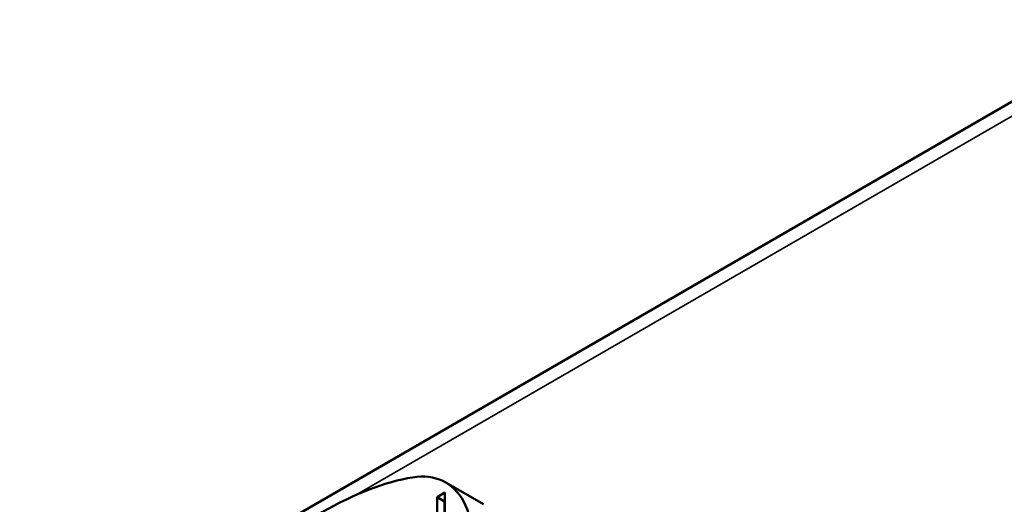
# Model space of a CAD drawing. Header units: millimetres. Extents: x 10 to 634, y 10 to 422.
# Tile 48 of 97: x 334 to 357, y 99 to 110. Entities that reach past the tile are written whole.
import ezdxf

# ---------------------------------------------------------------- set-up
doc = ezdxf.new("R2010")
doc.units = ezdxf.units.MM
doc.header["$LTSCALE"] = 2
doc.layers.add('Visible (ANSI)', color=7, linetype='Continuous', lineweight=50)
doc.layers.add('Visible Narrow (ANSI)', color=7, linetype='Continuous', lineweight=35)

msp = doc.modelspace()

# ---------------------------------------------------------------- linework, layer by layer
at = {"layer": 'Visible (ANSI)'}
for p, q in [((360.811, 109.881), (327.897, 90.878)), ((344.179, 99.016), (345.063, 98.506)), ((343.973, 98.674), (344.16, 98.783)), ((344.16, 98.783), (344.16, 96.603)), ((343.973, 97.793), (343.973, 98.674)), ((344.149, 98.572), (343.973, 98.674)), ((344.16, 98.579), (344.149, 98.572)), ((344.149, 98.572), (344.149, 97.691))]:
    msp.add_line(p, q, dxfattribs=at)
msp.add_ellipse((342.679, 96.418), major_axis=(1.5, 2.598), ratio=0.57735, start_param=5.150867, end_param=6.722163, dxfattribs=at)
msp.add_open_spline([(343.399, 99.138), (342.769, 99.037), (341.272, 98.463), (339.776, 97.309), (339.145, 96.682)], degree=3, dxfattribs=at)
at = {"layer": 'Visible Narrow (ANSI)'}
msp.add_line((361.045, 109.678), (342.076, 98.726), dxfattribs=at)

doc.saveas('drawing.dxf')
